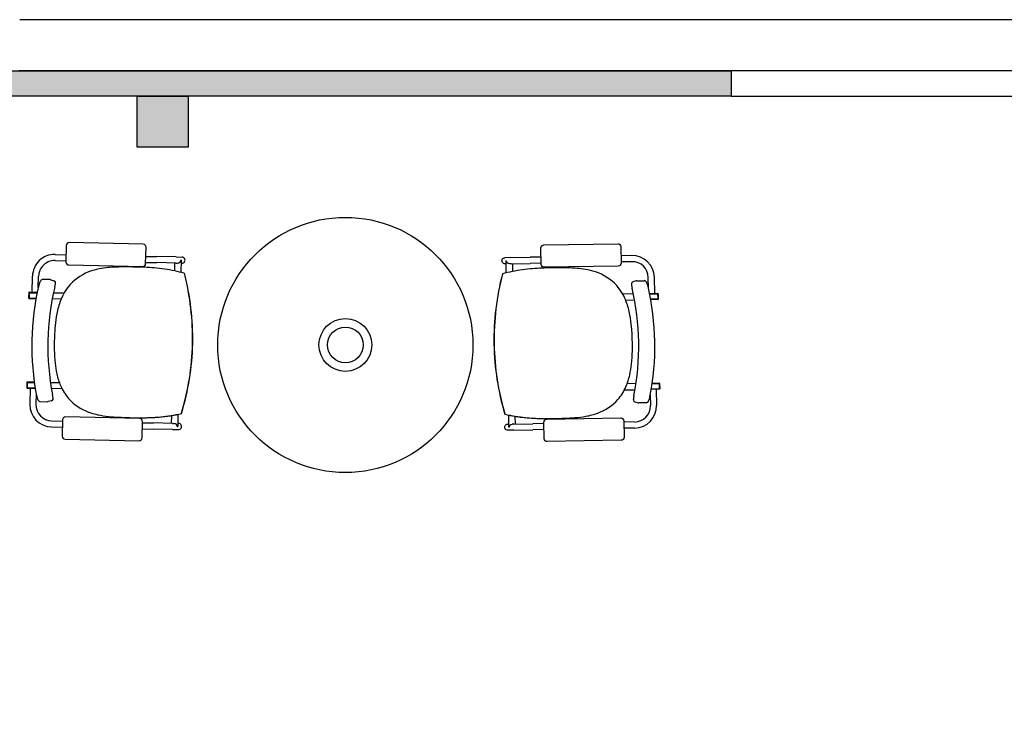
# Model space of a CAD drawing. Header units: millimetres. Extents: x -11575 to 52845, y -36266 to 23021.
# Tile 116 of 184: x 31809 to 34748, y 16216 to 18302. Entities that reach past the tile are written whole.
import ezdxf

# ---------------------------------------------------------------- set-up
doc = ezdxf.new("R2010")
doc.units = ezdxf.units.MM
doc.header["$MEASUREMENT"] = 0
doc.layers.add('GREY SCALE', color=9, linetype='Continuous', true_color=0x808080)
doc.layers.add('GREYSCALE', color=9, linetype='Continuous', lineweight=0, true_color=0x808080)

# ---------------------------------------------------------------- blocks, each defined once
blk = doc.blocks.new('FLOOR PLAN')
at = {"layer": 'GREYSCALE', "lineweight": -2, "ltscale": 0.25}
h = blk.add_hatch(color=0, dxfattribs=at)
h.dxf.hatch_style = 1
h.paths.add_polyline_path([(3932.4, 18073.2), (3932.4, 18149.4), (1701.8, 18149.4, 0.394212), (304.8, 16752.4), (304.8, 14166.1), (381, 14166.1), (381, 16676.2, -0.414214), (1778, 18073.2)])
h = blk.add_hatch(color=0, dxfattribs=at)
h.dxf.hatch_style = 1
h.paths.add_polyline_path([(2159, 18073.2), (2159, 17920.8), (2311.4, 17920.8), (2311.4, 18073.2)])
at = {"layer": 'GREYSCALE', "color": 0, "lineweight": -2, "ltscale": 0.2}
blk.add_line((21163.6, 18301.8), (1808.8, 18301.8), dxfattribs=at)
at = {"layer": 'GREYSCALE', "color": 0, "lineweight": -2, "ltscale": 0.25}
for p, q in [((1701.8, 18149.4), (3932.4, 18149.4)), ((1806, 18149.4), (3932.4, 18149.4)), ((21163.6, 18149.4), (1806, 18149.4)), ((3932.4, 18149.4), (3932.4, 18073.2)), ((3932.4, 18073.2), (1778, 18073.2)), ((2159, 18073.2), (2311.4, 18073.2)), ((2159, 17920.8), (2159, 18073.2)), ((2311.4, 18073.2), (2311.4, 17920.8)), ((3932.4, 18073.2), (6935.6, 18073.2)), ((2311.4, 17920.8), (2159, 17920.8))]:
    blk.add_line(p, q, dxfattribs=at)
at = {"layer": 'GREYSCALE', "color": 0, "lineweight": -2}
for p, q in [((2177.5, 17631.5), (1956.5, 17636.1)), ((1947.7, 17627.8), (1946.7, 17578.2)), ((2184.8, 17573.2), (2185.9, 17622.8)), ((3365.7, 17570.9), (3364.9, 17620.5)), ((3373.3, 17629.2), (3594.4, 17632.9)), ((3603, 17624.5), (3603.9, 17574.9)), ((1914.2, 17582.7), (1946.8, 17582)), ((1914.6, 17600.8), (1947.2, 17600.1)), ((2184.9, 17577), (2218, 17576.4)), ((2185.3, 17595.2), (2218.4, 17594.5)), ((2275.2, 17575.2), (2218, 17576.4)), ((2275.5, 17593.3), (2218.4, 17594.5)), ((2275.5, 17593.3), (2293.5, 17592.9)), ((2289.4, 17583.9), (2289.4, 17583.9)), ((2290.8, 17583.9), (2289.4, 17583.9)), ((2290.8, 17583.8), (2290.1, 17547.5)), ((2290.8, 17583.8), (2290.8, 17583.8)), ((3275.1, 17591.3), (3257.1, 17591)), ((3259.8, 17582), (3261.2, 17582)), ((3259.8, 17581.9), (3260.4, 17545.6)), ((3259.8, 17581.9), (3259.8, 17581.9)), ((3261.2, 17582), (3261.2, 17582)), ((3275.1, 17591.3), (3332.2, 17592.3)), ((3365.4, 17592.9), (3332.2, 17592.3)), ((3636.1, 17597.4), (3603.5, 17596.9)), ((3636.4, 17579.3), (3603.8, 17578.7)), ((1955.1, 17569.4), (2176.1, 17564.8)), ((2271.1, 17575.3), (2270.6, 17552)), ((2275.2, 17575.2), (2280.1, 17575.1)), ((2290.6, 17574.8), (2293.1, 17574.8)), ((3259.9, 17572.9), (3257.4, 17572.9)), ((3275.4, 17573.2), (3270.5, 17573.1)), ((3275.4, 17573.2), (3332.5, 17574.2)), ((3279.5, 17573.3), (3279.9, 17550)), ((3365.7, 17574.7), (3332.5, 17574.2)), ((3595.5, 17566.2), (3374.4, 17562.5)), ((1846, 17487.7), (1847, 17536)), ((1864.4, 17502.5), (1865.1, 17535.6)), ((1899.8, 17525.6), (1877.8, 17526)), ((1899.8, 17525.6), (1899.8, 17525.6)), ((1901.5, 17525.3), (1911.1, 17522.6)), ((2300.3, 17544.7), (2300.3, 17544.7)), ((2300.7, 17544.7), (2300.7, 17544.7)), ((3249.8, 17542.8), (3249.8, 17542.8)), ((3250.2, 17542.8), (3250.2, 17542.8)), ((3648.9, 17521.9), (3639.3, 17519.2)), ((3650.6, 17522.1), (3672.6, 17522.5)), ((3650.6, 17522.1), (3650.6, 17522.1)), ((3685.9, 17499), (3685.3, 17532)), ((3704.3, 17484.1), (3703.5, 17532.3)), ((1861.1, 17487.4), (1836.8, 17487.9)), ((1913.3, 17503.2), (1913.3, 17503.2)), ((3637, 17499.9), (3637, 17499.9)), ((1835.6, 17486.7), (1835.3, 17471)), ((1836.8, 17486.7), (1836.5, 17471)), ((1836.5, 17471), (1836.8, 17471)), ((1836.5, 17469.8), (1857.6, 17469.3)), ((1837.1, 17486.7), (1836.8, 17471)), ((1860.9, 17486.2), (1836.8, 17486.7)), ((1836.8, 17471), (1857.8, 17470.5)), ((1837.1, 17486.7), (1860.9, 17486.2)), ((1932.5, 17467.8), (1905.9, 17468.3)), ((1909.5, 17486.4), (1941.2, 17485.8)), ((3640.7, 17483), (3609, 17482.5)), ((3617.6, 17464.5), (3644.3, 17464.9)), ((3689.1, 17483.8), (3713.4, 17484.2)), ((3689.3, 17482.6), (3713.4, 17483.1)), ((3713.1, 17483), (3689.3, 17482.6)), ((3713.4, 17467.3), (3692.3, 17466.9)), ((3713.7, 17466.1), (3692.5, 17465.7)), ((3713.1, 17483), (3713.4, 17467.3)), ((3713.4, 17483), (3713.7, 17467.3)), ((3713.7, 17467.3), (3713.4, 17467.3)), ((3714.6, 17483), (3714.9, 17467.3)), ((2324.7, 17334.7), (2324.6, 17334.7)), ((2324.6, 17334.7), (2324.7, 17334.7)), ((2324.6, 17334.7), (2324.6, 17334.7)), ((2324.7, 17334.7), (2325.2, 17334.7)), ((2324.7, 17334.7), (2325.2, 17334.7)), ((2324.7, 17334.7), (2324.7, 17334.7)), ((2325.2, 17334.7), (2325.2, 17334.7)), ((3224.9, 17333), (3224.5, 17333)), ((3224.5, 17333), (3224.5, 17333)), ((3224.9, 17333), (3224.5, 17333)), ((3224.9, 17333), (3225, 17333)), ((3225, 17333), (3224.9, 17333)), ((3224.9, 17333), (3224.9, 17333)), ((3225, 17333), (3225, 17333)), ((1830, 17218.9), (1829.7, 17203.2)), ((1831.2, 17218.9), (1830.9, 17203.2)), ((1830.9, 17203.2), (1831.2, 17203.2)), ((1830.9, 17202), (1855.1, 17201.5)), ((1831.5, 17218.9), (1831.2, 17203.2)), ((1852.5, 17218.5), (1831.2, 17218.9)), ((1831.2, 17203.2), (1854.9, 17202.7)), ((1852.3, 17219.7), (1831.3, 17220.1)), ((1831.5, 17218.9), (1852.5, 17218.5)), ((1840, 17201.8), (1839, 17153.5)), ((1900.6, 17218.7), (1927.2, 17218.1)), ((1935.2, 17199.8), (1903.5, 17200.5)), ((3613.9, 17196.5), (3645.6, 17197)), ((3648.6, 17215.2), (3621.9, 17214.8)), ((3718.2, 17198.3), (3694, 17197.9)), ((3717.9, 17199.4), (3694.2, 17199)), ((3717.6, 17215.2), (3696.7, 17214.9)), ((3696.7, 17214.9), (3717.9, 17215.2)), ((3696.8, 17216.1), (3717.9, 17216.4)), ((3709.1, 17198.1), (3709.9, 17149.9)), ((3717.6, 17215.2), (3717.9, 17199.4)), ((3718.2, 17199.5), (3717.9, 17199.4)), ((3718, 17215.2), (3718.2, 17199.5)), ((3719.1, 17215.2), (3719.4, 17199.5)), ((1857.8, 17185.8), (1857.1, 17153.2)), ((1859, 17179.5), (1859, 17179.5)), ((3690, 17175.9), (3690, 17175.9)), ((3691.2, 17182.2), (3691.8, 17149.6)), ((1870.2, 17161.8), (1892.2, 17161.3)), ((1903.6, 17163.8), (1893.9, 17161.5)), ((1893.9, 17161.5), (1893.9, 17161.5)), ((3645.3, 17160.4), (3655.1, 17158)), ((3655.1, 17158), (3655.1, 17158)), ((3678.7, 17158.2), (3656.7, 17157.9)), ((1936.9, 17107.5), (1935.9, 17057.9)), ((2166.7, 17111.3), (1945.6, 17115.9)), ((2261.6, 17119.9), (2261.1, 17096.7)), ((2281.2, 17123.5), (2280.5, 17087.3)), ((3267.6, 17121.6), (3268.2, 17085.4)), ((3287.2, 17117.9), (3287.6, 17094.6)), ((3382.1, 17108.9), (3603.1, 17112.6)), ((1903.8, 17085.9), (1936.4, 17085.3)), ((1904.2, 17104.1), (1936.8, 17103.4)), ((2174, 17053), (2175, 17102.6)), ((2174.6, 17080.3), (2207.7, 17079.6)), ((2175, 17098.4), (2208.1, 17097.8)), ((2264.8, 17078.4), (2207.7, 17079.6)), ((2265.2, 17096.6), (2208.1, 17097.8)), ((2264.8, 17078.4), (2282.8, 17078)), ((2265.2, 17096.6), (2270.1, 17096.5)), ((2277.2, 17092.8), (2277.2, 17092.8)), ((2279.1, 17087.2), (2280.5, 17087.2)), ((2280.5, 17087.2), (2280.5, 17087.2)), ((2280.7, 17096.2), (2283.2, 17096.2)), ((3268, 17094.3), (3265.5, 17094.3)), ((3283.8, 17076.4), (3265.8, 17076.1)), ((3269.6, 17085.3), (3268.2, 17085.2)), ((3268.2, 17085.2), (3268.2, 17085.2)), ((3271.4, 17090.8), (3271.4, 17090.8)), ((3283.5, 17094.6), (3278.6, 17094.5)), ((3283.5, 17094.6), (3340.6, 17095.5)), ((3283.8, 17076.4), (3340.9, 17077.4)), ((3373.7, 17096.1), (3340.6, 17095.5)), ((3374, 17077.9), (3340.9, 17077.4)), ((3374.5, 17050.6), (3373.7, 17100.2)), ((3611.8, 17104.2), (3612.7, 17054.6)), ((3644.5, 17100.7), (3611.9, 17100.1)), ((3644.8, 17082.5), (3612.2, 17082)), ((1944.2, 17049.2), (2165.3, 17044.6)), ((3604.3, 17045.9), (3383.2, 17042.2))]:
    blk.add_line(p, q, dxfattribs=at)
for radius in [381, 78.9, 53.5]:
    blk.add_circle((2780.9, 17330.6), radius, dxfattribs=at)
for centre, radius, start, end in [((1913.2, 17534.6), 66.2, 88.8073, 178.8073), ((1913.2, 17534.6), 48.1, 88.8073, 178.8073), ((2280.1, 17584.3), 9.3, 320.8683, 357.8519), ((2281.3, 17584), 9.56, 358.8283, 359.6111), ((3269.4, 17582), 9.56, 180.1635, 180.9463), ((3270.5, 17582.3), 9.3, 181.9227, 218.9064), ((3637.2, 17531.2), 66.2, 0.9673, 90.9673), ((3637.2, 17531.2), 48.1, 0.9673, 90.9673), ((2070.1, 17408.2), 151.1, 108.0651, 137.1028), ((2084.4, 17366), 195.7, 99.1479, 108.2188), ((2098.4, 17282.7), 280.2, 94.1955, 99.2786), ((2110.9, 17126), 437.4, 91.5545, 94.3225), ((2122.9, 16725.7), 837.9, 90.0343, 91.6284), ((2125.7, 15933.5), 1630, 88.9733, 90.1167), ((2140, 16723.2), 840.3, 85.1852, 88.9881), ((2166.9, 17039.1), 523.2, 78.4994, 85.211), ((2183.9, 17131.7), 429, 74.2667, 78.2647), ((3364.9, 17129.4), 429, 101.5099, 105.5079), ((3381.6, 17036.7), 523.2, 94.5636, 101.2753), ((3407.2, 16720.7), 840.3, 90.7865, 94.5894), ((3418.4, 15931), 1630, 89.658, 90.8014), ((3424.4, 16723.1), 837.9, 88.1463, 89.7404), ((3437.9, 17123.4), 437.4, 85.4521, 88.2202), ((3451, 17280), 280.2, 80.4961, 85.5792), ((3465.4, 17363.3), 195.7, 71.5558, 80.6268), ((3479.9, 17405.5), 151.1, 42.6719, 71.7095), ((1909.2, 17500.4), 44, 155.8299, 160.572), ((1896.3, 17506.1), 29.9, 151.949, 155.7212), ((1885.6, 17511.9), 17.8, 142.6038, 152.306), ((1879.6, 17516.5), 10.2, 128.831, 142.4771), ((1877.9, 17518.6), 7.45, 104.9097, 128.7466), ((1877.7, 17519.2), 6.85, 88.9449, 104.4939), ((1899.7, 17518.9), 6.68, 74.4108, 88.7671), ((1909.4, 17516.6), 6.23, 15.892, 74.1917), ((1908.1, 17516.3), 7.53, 359.7999, 15.9671), ((1549.5, 17350.9), 775.4, 358.807, 14.4755), ((1550.4, 17350.9), 774.9, 358.8073, 14.4853), ((3999.3, 17346), 774.9, 165.2893, 180.9674), ((4000.2, 17346.1), 775.4, 165.2991, 180.9677), ((3641, 17513.2), 6.23, 105.5829, 163.8827), ((3650.7, 17515.4), 6.68, 91.0076, 105.3639), ((3672.7, 17515.6), 6.85, 75.2807, 90.8297), ((3672.5, 17515.1), 7.45, 51.028, 74.8649), ((3670.7, 17512.9), 10.2, 37.2975, 50.9436), ((3664.7, 17508.4), 17.8, 27.4686, 37.1709), ((1836.8, 17486.7), 1.21, 88.8073, 178.8073), ((2629.7, 17328.2), 784.9, 166.6928, 190.9219), ((1924.3, 17495.1), 60, 160.6098, 166.7439), ((2656.8, 17327.6), 764, 166.709, 190.9057), ((1620.9, 17572.4), 300.4, 346.692, 347.3129), ((1719.4, 17550.3), 199.5, 347.2928, 348.1572), ((1809.9, 17531.4), 107.1, 348.1155, 349.5161), ((1869, 17520.5), 46.9, 349.5025, 351.5655), ((1890.2, 17517.4), 25.5, 351.4389, 354.7492), ((1903.4, 17516.2), 12.2, 354.6833, 0.2809), ((2073.3, 17410.4), 152, 138.5348, 159.7542), ((3476.6, 17407.7), 152, 20.0205, 41.2399), ((3642.2, 17512.9), 7.53, 163.8076, 179.9747), ((3646.9, 17512.8), 12.2, 179.4938, 185.0913), ((3660.1, 17513.9), 25.5, 185.0254, 188.3357), ((3681.3, 17516.9), 46.9, 188.2091, 190.2721), ((3740.5, 17527.6), 107.1, 190.2585, 191.6592), ((3831.1, 17546.1), 199.5, 191.6174, 192.4818), ((3929.6, 17567.9), 300.4, 192.4617, 193.0826), ((2892.8, 17327.1), 764, 348.8689, 13.0657), ((3654, 17502.6), 29.9, 24.0535, 27.8256), ((3641.1, 17497), 44, 19.2026, 23.9447), ((3626, 17491.7), 60, 13.0307, 19.1648), ((2919.9, 17327.6), 784.9, 348.8528, 13.0818), ((1836.5, 17471), 1.21, 178.8073, 268.8073), ((2154.8, 17378.8), 239.4, 159.4017, 169.2346), ((3395, 17376.4), 239.4, 10.5401, 20.3729), ((3713.4, 17483), 1.21, 0.9673, 90.9673), ((3713.7, 17467.3), 1.21, 270.9673, 0.9673), ((2283.2, 17353.8), 370.3, 169.1499, 174.8174), ((3266.5, 17351.9), 370.3, 4.9572, 10.6248), ((2535.7, 17332.1), 623.7, 174.9285, 178.973), ((3014, 17331.2), 623.7, 0.8016, 4.8461), ((2564.3, 17328.1), 652.5, 178.6632, 181.0651), ((2341.1, 17322.1), 429.2, 180.8168, 186.0845), ((1549.4, 17350.9), 775.4, 343.1392, 358.8076), ((1549.5, 17350.9), 775.4, 343.1392, 358.8076), ((1550.4, 17350.9), 774.9, 343.1293, 358.8074), ((3999.3, 17346), 774.9, 180.9673, 196.6453), ((4000.2, 17346), 775.4, 180.967, 196.6354), ((4000.3, 17346), 775.4, 180.967, 196.6354), ((3208.5, 17320.4), 429.2, 353.6902, 358.9578), ((2985.3, 17327.3), 652.5, 358.7096, 1.1115), ((2198.9, 17306.6), 286.1, 186.0115, 192.5733), ((3350.6, 17304.3), 286.1, 347.2013, 353.7631), ((2113.3, 17286.7), 198.3, 192.358, 203.007), ((3436.2, 17284.1), 198.3, 336.7677, 347.4167), ((1830.9, 17203.2), 1.21, 178.8073, 268.8073), ((1831.2, 17218.9), 1.21, 88.8073, 178.8073), ((2061.5, 17264), 141.7, 202.753, 221.1542), ((3487.9, 17261.2), 141.7, 318.6205, 337.0216), ((3717.9, 17215.2), 1.21, 0.9673, 90.9673), ((3718.2, 17199.5), 1.21, 270.9673, 0.9673), ((1917.5, 17190.6), 59.5, 190.8434, 197.0351), ((1901.4, 17185.7), 42.7, 196.9616, 201.8434), ((1888.5, 17180.5), 28.8, 201.8648, 205.8082), ((1881.2, 17176.9), 20.7, 205.6969, 210.7645), ((1874.6, 17173), 13, 210.5931, 219.702), ((1871.4, 17170.2), 8.76, 219.4005, 235.9165), ((1902.1, 17169.9), 6.28, 283.5991, 350.605), ((1628, 17129.3), 283.8, 9.9618, 10.9319), ((1762.2, 17152.9), 147.5, 8.8483, 9.9506), ((1839.6, 17164.8), 69.2, 6.9268, 8.914), ((1874.6, 17169.1), 33.9, 4.2784, 6.8535), ((1899.7, 17170.4), 8.76, 349.8655, 358.8104), ((1892.5, 17170.5), 16, 359.0792, 4.1773), ((2067.9, 17273.1), 152.6, 222.148, 249.4545), ((3481.5, 17270.4), 152.6, 290.3202, 317.6266), ((3656.5, 17167), 16, 175.5973, 180.6954), ((3649.3, 17167), 8.76, 180.9643, 189.9091), ((3674.4, 17165.6), 33.9, 172.9211, 175.4963), ((3646.8, 17166.5), 6.28, 189.1696, 256.1755), ((3709.4, 17161.2), 69.2, 170.8606, 172.8479), ((3786.7, 17148.9), 147.5, 169.824, 170.9263), ((3920.8, 17124.8), 283.8, 168.8428, 169.8128), ((3660.5, 17177), 28.8, 333.9665, 337.9098), ((3647.6, 17182.2), 42.7, 337.9313, 342.813), ((3631.6, 17187.3), 59.5, 342.7395, 348.9312), ((1905.2, 17152.2), 66.2, 178.8073, 268.8073), ((1905.2, 17152.2), 48.1, 178.8073, 268.8073), ((1870.4, 17168.8), 6.97, 235.8614, 268.5187), ((1892.4, 17168), 6.68, 268.8411, 283.208), ((3643.7, 17148.7), 48.1, 270.9673, 0.9673), ((3643.7, 17148.7), 66.2, 270.9673, 0.9673), ((3656.6, 17164.5), 6.68, 256.5667, 270.9335), ((3678.6, 17165.2), 6.97, 271.256, 303.9133), ((3677.6, 17166.7), 8.76, 303.8582, 320.3742), ((3674.4, 17169.4), 13, 320.0726, 329.1815), ((3667.8, 17173.4), 20.7, 329.0102, 334.0778), ((2085.6, 17321.5), 204, 249.5469, 259.8968), ((2109.7, 17455.9), 340.6, 259.8829, 265.4052), ((2144.6, 17879.8), 765.9, 265.3421, 267.6311), ((2177.1, 18536.1), 1423, 267.4148, 268.7246), ((2177.7, 18532.1), 1419.1, 267.7423, 268.227), ((2167.4, 18129), 1015.8, 268.1063, 270.029), ((2165.9, 18007.2), 894, 268.6909, 271.0546), ((2165.9, 17951.5), 838.3, 268.6821, 272.1036), ((2167.9, 17877.9), 764.7, 270.0019, 272.3969), ((2172.5, 17730.8), 617.6, 270.9105, 275.3888), ((2174.9, 17699.6), 586.2, 272.1297, 275.3993), ((2175.3, 17703), 589.7, 272.3826, 274.8826), ((2188.8, 17564), 450.1, 274.684, 283.2554), ((2189.4, 17558.7), 444.6, 275.2396, 283.2822), ((2189.3, 17559.2), 445.2, 275.3151, 283.2752), ((3361.7, 17561.7), 450.1, 256.5192, 265.0906), ((3361.1, 17556.4), 444.6, 256.4925, 264.535), ((3361.2, 17556.9), 445.2, 256.4995, 264.4595), ((3378.7, 17728.5), 617.6, 264.3858, 268.8641), ((3376.2, 17697.2), 586.2, 264.3753, 267.645), ((3375.7, 17700.7), 589.7, 264.8921, 267.392), ((3383.9, 17875.5), 764.7, 267.3778, 269.7727), ((3386.2, 17949.1), 838.3, 267.6711, 271.0925), ((3386.4, 18004.8), 894, 268.72, 271.0837), ((3385.4, 18126.6), 1015.8, 269.7456, 271.6683), ((3377.2, 18533.7), 1423, 271.0501, 272.3598), ((3376.6, 18529.8), 1419.1, 271.5476, 272.0323), ((3407.2, 17877.3), 765.9, 272.1435, 274.4326), ((3440.4, 17453.3), 340.6, 274.3694, 279.8917), ((3463.9, 17318.7), 204, 279.8779, 290.2278), ((2269.8, 17087.2), 9.32, 359.794, 36.7151), ((2271.4, 17087.5), 9.08, 357.9827, 358.8072), ((3277.3, 17085.5), 9.08, 180.9675, 181.7919), ((3278.9, 17085.3), 9.32, 143.0595, 179.9806)]:
    blk.add_arc(centre, radius, start, end, dxfattribs=at)
for centre, major_axis, ratio, start_param, end_param in [((1956.3, 17627.5), (-5.98, 6.24), 0.992436, -0.781602, 0.781602), ((2177.3, 17622.9), (-6.24, -5.98), 0.992436, 2.359991, 3.923195), ((1955.3, 17578.1), (-6.24, -5.98), 0.992436, -0.781602, 0.781602), ((2280.3, 17584.1), (0.19, 9.07), 0.999507, 3.141593, 4.052444), ((2293.3, 17583.9), (-0.19, -9.07), 0.999507, 0, 3.141593), ((2176.2, 17573.5), (-5.98, 6.24), 0.992436, 2.359991, 3.923195), ((1945.5, 17107.3), (5.98, -6.24), 0.992436, 2.359991, 3.923195), ((2166.4, 17102.7), (6.24, 5.98), 0.992436, -0.781602, 0.781602), ((2269.9, 17087.4), (-0.19, -9.07), 0.999507, 2.230741, 3.141593), ((2283, 17087.1), (-0.19, -9.07), 0.999507, 0, 3.141593), ((1944.5, 17057.8), (6.24, 5.98), 0.992436, 2.359991, 3.923195), ((2165.4, 17053.2), (5.98, -6.24), 0.992436, -0.781602, 0.781602)]:
    blk.add_ellipse(centre, major_axis=major_axis, ratio=ratio, start_param=start_param, end_param=end_param, dxfattribs=at)
at = {"layer": 'GREYSCALE', "color": 0, "lineweight": -2, "extrusion": (0, 0, -1)}
for centre, major_axis, ratio, start_param, end_param in [((3373.5, 17620.6), (6.21, -6.01), 0.992436, 2.359991, 3.923195), ((3594.4, 17624.3), (6.01, 6.21), 0.992436, -0.781602, 0.781602), ((3257.3, 17582), (0.15, -9.07), 0.999507, 0, 3.141593), ((3270.3, 17582.2), (-0.15, 9.07), 0.999507, 3.141593, 4.052444), ((3374.3, 17571.1), (6.01, 6.21), 0.992436, 2.359991, 3.923195), ((3595.3, 17574.8), (6.21, -6.01), 0.992436, -0.781602, 0.781602), ((3382.3, 17100.3), (-6.21, 6.01), 0.992436, -0.781602, 0.781602), ((3603.2, 17104), (-6.01, -6.21), 0.992436, 2.359991, 3.923195), ((3265.7, 17085.2), (0.15, -9.07), 0.999507, 0, 3.141593), ((3278.7, 17085.4), (0.15, -9.07), 0.999507, 2.230741, 3.141593), ((3383.1, 17050.8), (-6.01, -6.21), 0.992436, -0.781602, 0.781602), ((3604.1, 17054.5), (-6.21, 6.01), 0.992436, 2.359991, 3.923195)]:
    blk.add_ellipse(centre, major_axis=major_axis, ratio=ratio, start_param=start_param, end_param=end_param, dxfattribs=at)

msp = doc.modelspace()

# ---------------------------------------------------------------- block references
at = {"layer": 'GREY SCALE'}
msp.add_blockref('FLOOR PLAN', (30000, 0), dxfattribs=at)

doc.saveas('drawing.dxf')
